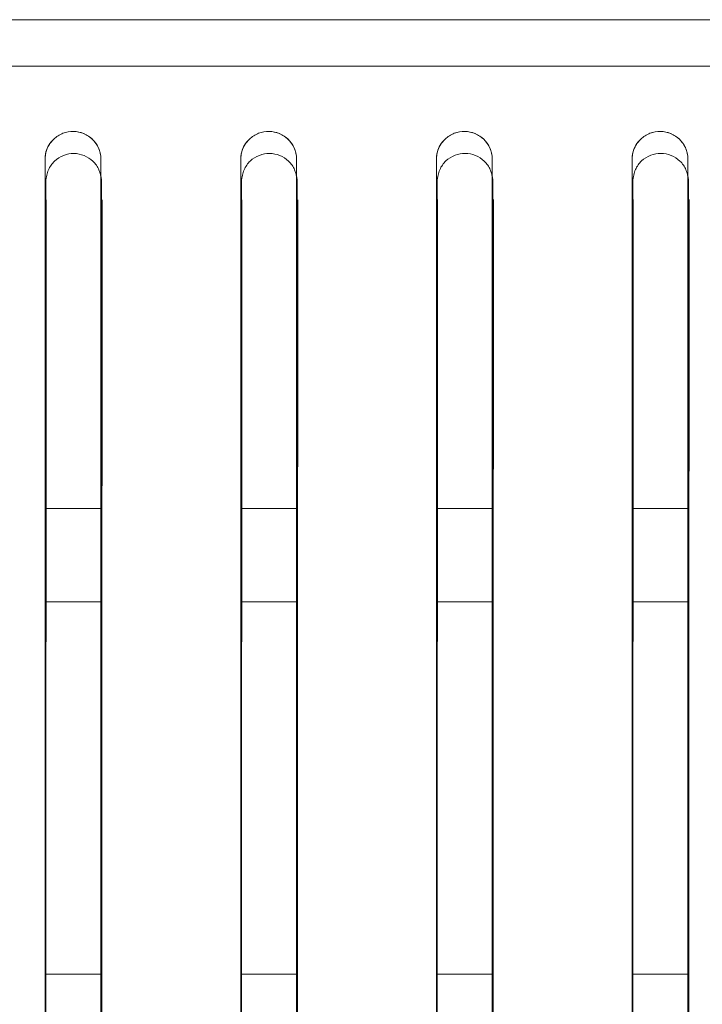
# Model space of a CAD drawing. Header units: millimetres. Extents: x 19 to 844, y 7 to 552.
# Tile 49 of 177: x 113 to 119, y 361 to 370. Entities that reach past the tile are written whole.
import ezdxf

# ---------------------------------------------------------------- set-up
doc = ezdxf.new("R2010")
doc.units = ezdxf.units.MM
doc.linetypes.add('PHANTOM', pattern=[12.7, 6.35, -1.27, 1.27, -1.27, 1.27, -1.27])

msp = doc.modelspace()

# ---------------------------------------------------------------- linework, layer by layer
at = {"color": 8, "linetype": 'PHANTOM', "lineweight": 0}
for p, q in [((113.8483, 365.4238), (113.3683, 365.4238)), ((115.5283, 365.4238), (115.0483, 365.4238)), ((117.2083, 365.4238), (116.7283, 365.4238)), ((118.8883, 365.4238), (118.4083, 365.4238)), ((113.3683, 364.6238), (113.8483, 364.6239)), ((115.0483, 364.6238), (115.5283, 364.6239)), ((116.7283, 364.6238), (117.2083, 364.6239)), ((118.4083, 364.6238), (118.8883, 364.6239)), ((113.8483, 361.4238), (113.3683, 361.4238)), ((115.5283, 361.4238), (115.0483, 361.4238)), ((117.2083, 361.4238), (116.7283, 361.4238)), ((118.8883, 361.4238), (118.4083, 361.4238))]:
    msp.add_line(p, q, dxfattribs=at)
at = {"color": 7, "linetype": 'Continuous', "lineweight": 15}
for points, knots in [([(270.6483, 369.6238), (268.7433, 369.6238), (264.9985, 369.6238), (259.4789, 369.6238), (254.1546, 369.6238), (247.0542, 369.6238), (238.2712, 369.6238), (224.2799, 369.6238), (207.1254, 369.6238), (186.6484, 369.6238), (166.1715, 369.6238), (149.017, 369.6238), (135.0257, 369.6238), (124.4679, 369.6238), (113.6224, 369.6238), (106.3933, 369.6238), (102.6483, 369.6238)], [0, 0, 0, 0, 0.03402, 0.066877, 0.09857, 0.1291, 0.193677, 0.255413, 0.378944, 0.5, 0.621055, 0.744586, 0.806322, 0.870899, 0.933122, 1, 1, 1, 1]), ([(102.6483, 369.2238), (104.4848, 369.2238), (108.1381, 369.2238), (113.5887, 369.2238), (118.9804, 369.2239), (126.1168, 369.2239), (134.9675, 369.2239), (148.9588, 369.224), (166.1691, 369.2239), (186.6484, 369.2235), (207.1277, 369.2239), (224.3379, 369.224), (238.3292, 369.2239), (248.9772, 369.2239), (259.767, 369.2238), (266.995, 369.2238), (270.6483, 369.2238)], [0, 0, 0, 0, 0.032796, 0.065242, 0.097337, 0.129081, 0.192682, 0.255389, 0.378927, 0.5, 0.621074, 0.744611, 0.807318, 0.870919, 0.934758, 1, 1, 1, 1]), ([(102.6483, 369.2238), (104.5536, 369.2238), (108.2987, 369.2238), (113.8181, 369.2238), (119.141, 369.2238), (126.2404, 369.2238), (135.0223, 369.2238), (149.0136, 369.2238), (166.1691, 369.2238), (186.6484, 369.2238), (207.1277, 369.2238), (224.2831, 369.2238), (238.2744, 369.2238), (248.8306, 369.2238), (259.6752, 369.2238), (266.9033, 369.2238), (270.6483, 369.2238)], [0, 0, 0, 0, 0.034025, 0.06688, 0.098566, 0.129082, 0.19366, 0.255389, 0.378927, 0.5, 0.621074, 0.744612, 0.806339, 0.870919, 0.933119, 1, 1, 1, 1]), ([(113.8483, 368.4238), (113.8481, 368.4328), (113.8476, 368.4504), (113.8433, 368.4763), (113.8339, 368.5104), (113.8142, 368.5516), (113.7719, 368.6039), (113.7054, 368.6501), (113.6129, 368.6698), (113.5348, 368.6561), (113.479, 368.6277), (113.4369, 368.594), (113.3992, 368.5479), (113.3727, 368.488), (113.3698, 368.4455), (113.3683, 368.4238)], [0, 0, 0, 0, 0.037128, 0.073252, 0.108745, 0.18353, 0.258965, 0.3787, 0.49472, 0.612205, 0.672966, 0.736152, 0.824097, 0.910013, 1, 1, 1, 1]), ([(113.3683, 368.4238), (113.3687, 368.4338), (113.3694, 368.4524), (113.3742, 368.4783), (113.3805, 368.5001), (113.3914, 368.5285), (113.4103, 368.5622), (113.4518, 368.6105), (113.519, 368.6534), (113.6124, 368.6695), (113.7041, 368.6504), (113.7682, 368.6074), (113.808, 368.5598), (113.8291, 368.521), (113.8449, 368.475), (113.8471, 368.4428), (113.8483, 368.4236)], [0, 0, 0, 0, 0.041324, 0.077594, 0.108811, 0.134976, 0.202704, 0.26455, 0.389366, 0.505024, 0.617309, 0.740474, 0.800004, 0.866638, 0.92026, 1, 1, 1, 1]), ([(115.5283, 368.4238), (115.5281, 368.4328), (115.5276, 368.4504), (115.5233, 368.4763), (115.5139, 368.5104), (115.4942, 368.5515), (115.4519, 368.6039), (115.3854, 368.6501), (115.2929, 368.6698), (115.2147, 368.6561), (115.159, 368.6277), (115.1168, 368.5939), (115.0792, 368.5479), (115.0527, 368.488), (115.0498, 368.4455), (115.0483, 368.4238)], [0, 0, 0, 0, 0.037113, 0.073223, 0.108703, 0.183472, 0.2589, 0.378661, 0.494734, 0.612271, 0.673045, 0.736236, 0.824163, 0.910051, 1, 1, 1, 1]), ([(115.0483, 368.4238), (115.0487, 368.4338), (115.0494, 368.4524), (115.0542, 368.4783), (115.0605, 368.5001), (115.0714, 368.5285), (115.0902, 368.5621), (115.1318, 368.6104), (115.199, 368.6534), (115.2923, 368.6695), (115.3841, 368.6504), (115.4482, 368.6074), (115.488, 368.5598), (115.5091, 368.521), (115.5249, 368.475), (115.5271, 368.4428), (115.5283, 368.4236)], [0, 0, 0, 0, 0.04131, 0.077566, 0.108768, 0.134916, 0.202634, 0.264467, 0.389313, 0.505012, 0.617351, 0.740541, 0.80007, 0.866693, 0.920322, 1, 1, 1, 1]), ([(117.2083, 368.4238), (117.2081, 368.4328), (117.2076, 368.4504), (117.2033, 368.4763), (117.1939, 368.5104), (117.1742, 368.5515), (117.1319, 368.6039), (117.0654, 368.6501), (116.9728, 368.6698), (116.8947, 368.6561), (116.8389, 368.6277), (116.7968, 368.5939), (116.7591, 368.5478), (116.7327, 368.488), (116.7298, 368.4455), (116.7283, 368.4238)], [0, 0, 0, 0, 0.037099, 0.073195, 0.10866, 0.183415, 0.258836, 0.378622, 0.494746, 0.612334, 0.673121, 0.736318, 0.824228, 0.910089, 1, 1, 1, 1]), ([(116.7283, 368.4238), (116.7287, 368.4338), (116.7294, 368.4524), (116.7342, 368.4783), (116.7405, 368.5001), (116.7514, 368.5285), (116.7702, 368.5621), (116.8118, 368.6104), (116.879, 368.6533), (116.9723, 368.6695), (117.0641, 368.6504), (117.1282, 368.6074), (117.168, 368.5598), (117.1892, 368.521), (117.2049, 368.475), (117.2071, 368.4428), (117.2083, 368.4236)], [0, 0, 0, 0, 0.041298, 0.07754, 0.108726, 0.134857, 0.202566, 0.264387, 0.389263, 0.505001, 0.617393, 0.740609, 0.800136, 0.866746, 0.920384, 1, 1, 1, 1]), ([(118.8883, 368.4238), (118.8881, 368.4327), (118.8876, 368.4504), (118.8833, 368.4762), (118.8739, 368.5103), (118.8542, 368.5515), (118.8119, 368.6039), (118.7454, 368.6501), (118.6528, 368.6698), (118.5747, 368.6561), (118.5189, 368.6277), (118.4768, 368.5939), (118.4391, 368.5478), (118.4127, 368.488), (118.4098, 368.4455), (118.4083, 368.4238)], [0, 0, 0, 0, 0.037085, 0.073167, 0.108618, 0.183359, 0.258773, 0.378582, 0.494757, 0.612396, 0.673195, 0.736397, 0.824291, 0.910125, 1, 1, 1, 1]), ([(118.4083, 368.4238), (118.4087, 368.4338), (118.4094, 368.4524), (118.4142, 368.4783), (118.4205, 368.5001), (118.4314, 368.5285), (118.4502, 368.5621), (118.4917, 368.6104), (118.5589, 368.6533), (118.6523, 368.6695), (118.7441, 368.6504), (118.8082, 368.6074), (118.848, 368.5598), (118.8692, 368.521), (118.8849, 368.475), (118.8871, 368.4428), (118.8883, 368.4236)], [0, 0, 0, 0, 0.041286, 0.077515, 0.108686, 0.1348, 0.202499, 0.264308, 0.389214, 0.504993, 0.617436, 0.740676, 0.800202, 0.8668, 0.920447, 1, 1, 1, 1]), ([(113.3683, 341.6238), (113.3683, 344.7435), (113.3683, 351.7866), (113.3683, 360.6795), (113.3683, 366.4816), (113.3683, 368.4238)], [0.3049564, 0.3049564, 0.3049564, 0.3049564, 0.5, 0.75, 0.8763283, 0.8763283, 0.8763283, 0.8763283]), ([(113.3683, 368.4238), (113.3683, 368.1021), (113.3683, 367.4614), (113.3683, 366.5029), (113.3683, 365.5515), (113.3683, 364.6071), (113.3683, 363.6699), (113.3683, 362.7396), (113.3683, 360.9938), (113.3683, 358.4719), (113.3683, 355.111), (113.3683, 351.7823), (113.3683, 349.1444), (113.3683, 347.2641), (113.3683, 346.1074), (113.3683, 344.9657), (113.3683, 343.8389), (113.3683, 342.7273), (113.3683, 341.9897), (113.3683, 341.6239)], [0, 0, 0, 0, 0.036913, 0.0735, 0.109761, 0.145696, 0.181307, 0.216594, 0.251557, 0.379679, 0.502048, 0.629547, 0.751462, 0.794543, 0.836955, 0.878703, 0.919791, 0.960222, 1, 1, 1, 1]), ([(113.8542, 368.2344), (113.8528, 368.2465), (113.8501, 368.2698), (113.8424, 368.3029), (113.8303, 368.3378), (113.8108, 368.3739), (113.7716, 368.4198), (113.7073, 368.4613), (113.6164, 368.4803), (113.5247, 368.4627), (113.4591, 368.4212), (113.4187, 368.3751), (113.3961, 368.3337), (113.3809, 368.2862), (113.3765, 368.2523), (113.3742, 368.2342)], [0, 0, 0, 0, 0.050837, 0.097757, 0.141174, 0.203812, 0.264899, 0.383949, 0.498165, 0.612706, 0.732963, 0.794578, 0.857709, 0.924474, 1, 1, 1, 1]), ([(113.8542, 368.2344), (113.8528, 368.2465), (113.8501, 368.2698), (113.8424, 368.3029), (113.8303, 368.3378), (113.8108, 368.3739), (113.7716, 368.4198), (113.7073, 368.4613), (113.6164, 368.4803), (113.5247, 368.4627), (113.4591, 368.4212), (113.4187, 368.3751), (113.3961, 368.3337), (113.3809, 368.2862), (113.3765, 368.2523), (113.3742, 368.2342)], [0, 0, 0, 0, 0.050837, 0.097757, 0.141174, 0.203812, 0.264899, 0.383949, 0.498165, 0.612706, 0.732963, 0.794578, 0.857709, 0.924474, 1, 1, 1, 1]), ([(113.8542, 368.2344), (113.8528, 368.2465), (113.8501, 368.2698), (113.8424, 368.3029), (113.8303, 368.3379), (113.8108, 368.3739), (113.7716, 368.4198), (113.7072, 368.4613), (113.6164, 368.4803), (113.5247, 368.4627), (113.4591, 368.4212), (113.4187, 368.3751), (113.3961, 368.3337), (113.3809, 368.2862), (113.3765, 368.2523), (113.3742, 368.2342)], [0, 0, 0, 0, 0.050841, 0.097763, 0.141181, 0.203821, 0.264908, 0.383955, 0.498165, 0.6127, 0.732954, 0.794569, 0.857701, 0.924469, 1, 1, 1, 1]), ([(113.8542, 368.2344), (113.8528, 368.2465), (113.8501, 368.2698), (113.8424, 368.3029), (113.8303, 368.3379), (113.8108, 368.3739), (113.7716, 368.4198), (113.7072, 368.4613), (113.6164, 368.4803), (113.5247, 368.4627), (113.4591, 368.4212), (113.4187, 368.3751), (113.3961, 368.3337), (113.3809, 368.2862), (113.3765, 368.2523), (113.3742, 368.2342)], [0, 0, 0, 0, 0.050841, 0.097763, 0.141181, 0.203821, 0.264908, 0.383955, 0.498165, 0.6127, 0.732954, 0.794569, 0.857701, 0.924469, 1, 1, 1, 1]), ([(113.8483, 341.6238), (113.8483, 344.7402), (113.8483, 351.7784), (113.8483, 360.6715), (113.8483, 366.4767), (113.8483, 368.4238)], [0.3050808, 0.3050808, 0.3050808, 0.3050808, 0.5, 0.75, 0.8767002, 0.8767002, 0.8767002, 0.8767002]), ([(113.8483, 341.6238), (113.8483, 341.8226), (113.8483, 342.222), (113.8483, 342.8228), (113.8483, 343.428), (113.8483, 344.0378), (113.8483, 344.652), (113.8483, 345.2706), (113.8483, 345.8938), (113.8483, 346.5214), (113.8483, 347.1535), (113.8483, 347.7901), (113.8483, 349.3201), (113.8483, 351.7823), (113.8483, 355.1108), (113.8483, 358.4718), (113.8483, 361.2271), (113.8483, 363.4428), (113.8483, 365.0844), (113.8483, 366.7481), (113.8483, 367.8622), (113.8483, 368.4236)], [0, 0, 0, 0, 0.021615, 0.043424, 0.065429, 0.087628, 0.110024, 0.132617, 0.155408, 0.178396, 0.201583, 0.22497, 0.248557, 0.370465, 0.497981, 0.620331, 0.748466, 0.809851, 0.872233, 0.935615, 1, 1, 1, 1]), ([(115.0483, 341.6238), (115.0483, 344.7321), (115.0483, 351.7581), (115.0483, 360.6515), (115.0483, 366.4647), (115.0483, 368.4238)], [0.3053887, 0.3053887, 0.3053887, 0.3053887, 0.5, 0.75, 0.8776208, 0.8776208, 0.8776208, 0.8776208]), ([(115.0483, 368.4238), (115.0483, 368.102), (115.0483, 367.4612), (115.0483, 366.5025), (115.0483, 365.551), (115.0483, 364.6067), (115.0483, 363.6695), (115.0483, 362.7395), (115.0483, 360.9935), (115.0483, 358.4716), (115.0483, 355.1106), (115.0483, 351.7823), (115.0483, 349.1442), (115.0483, 347.2639), (115.0483, 346.107), (115.0483, 344.9652), (115.0483, 343.8384), (115.0483, 342.727), (115.0483, 341.9895), (115.0483, 341.6239)], [0, 0, 0, 0, 0.036913, 0.073497, 0.109753, 0.145681, 0.181282, 0.216555, 0.251503, 0.379648, 0.501978, 0.6295, 0.751412, 0.794513, 0.836941, 0.8787, 0.919793, 0.960225, 1, 1, 1, 1]), ([(115.5341, 368.2349), (115.5327, 368.247), (115.53, 368.2703), (115.5223, 368.3035), (115.5102, 368.3384), (115.4907, 368.3745), (115.4514, 368.4203), (115.3871, 368.4618), (115.2963, 368.4808), (115.2045, 368.4632), (115.139, 368.4218), (115.0986, 368.3756), (115.076, 368.3343), (115.0608, 368.2867), (115.0564, 368.2528), (115.0541, 368.2348)], [0, 0, 0, 0, 0.050847, 0.097773, 0.141191, 0.203835, 0.26493, 0.384004, 0.498232, 0.612775, 0.733022, 0.794626, 0.857744, 0.924494, 1, 1, 1, 1]), ([(115.5341, 368.2349), (115.5327, 368.247), (115.53, 368.2703), (115.5223, 368.3035), (115.5102, 368.3384), (115.4907, 368.3745), (115.4514, 368.4203), (115.3871, 368.4618), (115.2963, 368.4808), (115.2045, 368.4632), (115.139, 368.4218), (115.0986, 368.3756), (115.076, 368.3343), (115.0608, 368.2867), (115.0564, 368.2528), (115.0541, 368.2348)], [0, 0, 0, 0, 0.050847, 0.097773, 0.141191, 0.203835, 0.26493, 0.384004, 0.498232, 0.612775, 0.733022, 0.794626, 0.857744, 0.924494, 1, 1, 1, 1]), ([(115.5341, 368.2349), (115.5327, 368.247), (115.53, 368.2703), (115.5223, 368.3035), (115.5102, 368.3384), (115.4907, 368.3745), (115.4514, 368.4204), (115.3871, 368.4618), (115.2963, 368.4808), (115.2045, 368.4632), (115.139, 368.4218), (115.0986, 368.3756), (115.076, 368.3343), (115.0608, 368.2867), (115.0564, 368.2528), (115.0541, 368.2348)], [0, 0, 0, 0, 0.05085, 0.097779, 0.141199, 0.203844, 0.264939, 0.38401, 0.498232, 0.612769, 0.733013, 0.794617, 0.857736, 0.924489, 1, 1, 1, 1]), ([(115.5341, 368.2349), (115.5327, 368.247), (115.53, 368.2703), (115.5223, 368.3035), (115.5102, 368.3384), (115.4907, 368.3745), (115.4514, 368.4204), (115.3871, 368.4618), (115.2963, 368.4808), (115.2045, 368.4632), (115.139, 368.4218), (115.0986, 368.3756), (115.076, 368.3343), (115.0608, 368.2867), (115.0564, 368.2528), (115.0541, 368.2348)], [0, 0, 0, 0, 0.05085, 0.097779, 0.141199, 0.203844, 0.264939, 0.38401, 0.498232, 0.612769, 0.733013, 0.794617, 0.857736, 0.924489, 1, 1, 1, 1]), ([(115.5283, 341.6238), (115.5283, 344.7288), (115.5283, 351.7501), (115.5283, 360.6436), (115.5283, 366.4599), (115.5283, 368.4238)], [0.3055106, 0.3055106, 0.3055106, 0.3055106, 0.5, 0.75, 0.8779853, 0.8779853, 0.8779853, 0.8779853]), ([(115.5283, 341.6238), (115.5283, 341.8225), (115.5283, 342.2218), (115.5283, 342.8224), (115.5283, 343.4276), (115.5283, 344.0372), (115.5283, 344.6514), (115.5283, 345.2701), (115.5283, 345.8933), (115.5283, 346.5211), (115.5283, 347.1533), (115.5283, 347.7901), (115.5283, 349.32), (115.5283, 351.7822), (115.5283, 355.1104), (115.5283, 358.4715), (115.5283, 361.2267), (115.5283, 363.4426), (115.5283, 365.084), (115.5283, 366.7478), (115.5283, 367.8621), (115.5283, 368.4236)], [0, 0, 0, 0, 0.0216125, 0.0434206, 0.065425, 0.0876264, 0.1100254, 0.1326228, 0.1554192, 0.1784151, 0.2016112, 0.225008, 0.2486062, 0.3705115, 0.4980499, 0.6203609, 0.7485202, 0.8098793, 0.8722438, 0.9356165, 1, 1, 1, 1]), ([(116.7283, 341.6238), (116.7283, 344.7209), (116.7283, 351.7303), (116.7283, 360.6241), (116.7283, 366.4482), (116.7283, 368.4238)], [0.3058122, 0.3058122, 0.3058122, 0.3058122, 0.5, 0.75, 0.8788871, 0.8788871, 0.8788871, 0.8788871]), ([(116.7283, 368.4238), (116.7283, 368.1019), (116.7283, 367.461), (116.7283, 366.5021), (116.7283, 365.5505), (116.7283, 364.6062), (116.7283, 363.6692), (116.7283, 362.7394), (116.7283, 360.9931), (116.7283, 358.4714), (116.7283, 355.1102), (116.7283, 351.7822), (116.7283, 349.1441), (116.7283, 347.2638), (116.7283, 346.1066), (116.7283, 344.9646), (116.7283, 343.8379), (116.7283, 342.7267), (116.7283, 341.9894), (116.7283, 341.6239)], [0, 0, 0, 0, 0.036914, 0.073496, 0.109747, 0.145667, 0.181257, 0.216518, 0.25145, 0.379619, 0.50191, 0.629454, 0.751363, 0.794484, 0.836928, 0.878697, 0.919796, 0.960229, 1, 1, 1, 1]), ([(117.214, 368.2354), (117.2126, 368.2476), (117.2099, 368.2709), (117.2022, 368.304), (117.1901, 368.339), (117.1706, 368.375), (117.1313, 368.4209), (117.0669, 368.4624), (116.9761, 368.4813), (116.8844, 368.4637), (116.8189, 368.4223), (116.7785, 368.3761), (116.7559, 368.3348), (116.7407, 368.2872), (116.7364, 368.2533), (116.7341, 368.2353)], [0, 0, 0, 0, 0.050857, 0.097789, 0.14121, 0.203858, 0.264962, 0.384059, 0.498299, 0.612844, 0.73308, 0.794674, 0.857779, 0.924513, 1, 1, 1, 1]), ([(117.214, 368.2354), (117.2126, 368.2476), (117.2099, 368.2709), (117.2022, 368.304), (117.1901, 368.339), (117.1706, 368.375), (117.1313, 368.4209), (117.0669, 368.4624), (116.9761, 368.4813), (116.8844, 368.4637), (116.8189, 368.4223), (116.7785, 368.3761), (116.7559, 368.3348), (116.7407, 368.2872), (116.7364, 368.2533), (116.7341, 368.2353)], [0, 0, 0, 0, 0.050857, 0.097789, 0.14121, 0.203858, 0.264962, 0.384059, 0.498299, 0.612844, 0.73308, 0.794674, 0.857779, 0.924513, 1, 1, 1, 1]), ([(117.214, 368.2354), (117.2126, 368.2476), (117.2099, 368.2709), (117.2022, 368.304), (117.1901, 368.339), (117.1706, 368.375), (117.1313, 368.4209), (117.0669, 368.4624), (116.9761, 368.4813), (116.8844, 368.4637), (116.8189, 368.4223), (116.7785, 368.3761), (116.7559, 368.3348), (116.7407, 368.2872), (116.7364, 368.2533), (116.7341, 368.2353)], [0, 0, 0, 0, 0.05086, 0.097795, 0.141218, 0.203867, 0.264971, 0.384065, 0.498299, 0.612838, 0.733071, 0.794664, 0.85777, 0.924508, 1, 1, 1, 1]), ([(117.214, 368.2354), (117.2126, 368.2476), (117.2099, 368.2709), (117.2022, 368.304), (117.1901, 368.339), (117.1706, 368.375), (117.1313, 368.4209), (117.0669, 368.4624), (116.9761, 368.4813), (116.8844, 368.4637), (116.8189, 368.4223), (116.7785, 368.3761), (116.7559, 368.3348), (116.7407, 368.2872), (116.7364, 368.2533), (116.7341, 368.2353)], [0, 0, 0, 0, 0.05086, 0.097795, 0.141218, 0.203867, 0.264971, 0.384065, 0.498299, 0.612838, 0.733071, 0.794664, 0.85777, 0.924508, 1, 1, 1, 1]), ([(117.2083, 341.6238), (117.2083, 344.7177), (117.2083, 351.7225), (117.2083, 360.6164), (117.2083, 366.4436), (117.2083, 368.4238)], [0.3059316, 0.3059316, 0.3059316, 0.3059316, 0.5, 0.75, 0.879244, 0.879244, 0.879244, 0.879244]), ([(117.2083, 341.6238), (117.2083, 341.8424), (117.2083, 342.2819), (117.2083, 342.9431), (117.2083, 343.6099), (117.2083, 344.2822), (117.2083, 344.9601), (117.2083, 345.6434), (117.2083, 346.3323), (117.2083, 347.0266), (117.2083, 347.7265), (117.2083, 349.2987), (117.2083, 351.7822), (117.2083, 355.11), (117.2083, 358.4713), (117.2083, 361.2263), (117.2083, 363.4423), (117.2083, 365.0836), (117.2083, 366.7475), (117.2083, 367.8619), (117.2083, 368.4236)], [0, 0, 0, 0, 0.023782, 0.047802, 0.072061, 0.096561, 0.121302, 0.146285, 0.171511, 0.196981, 0.222695, 0.248655, 0.370557, 0.498118, 0.620389, 0.748573, 0.809906, 0.872253, 0.935617, 1, 1, 1, 1]), ([(118.4083, 341.6238), (118.4083, 344.7099), (118.4083, 351.7031), (118.4083, 360.5973), (118.4083, 366.4321), (118.4083, 368.4238)], [0.3062268, 0.3062268, 0.3062268, 0.3062268, 0.5, 0.75, 0.8801269, 0.8801269, 0.8801269, 0.8801269]), ([(118.4083, 368.4238), (118.4083, 368.1018), (118.4083, 367.4607), (118.4083, 366.5017), (118.4083, 365.5501), (118.4083, 364.6058), (118.4083, 363.6688), (118.4083, 362.7392), (118.4083, 360.9928), (118.4083, 358.4711), (118.4083, 355.1099), (118.4083, 351.7822), (118.4083, 349.1439), (118.4083, 347.2636), (118.4083, 346.1061), (118.4083, 344.9641), (118.4083, 343.8374), (118.4083, 342.7264), (118.4083, 341.9893), (118.4083, 341.6239)], [0, 0, 0, 0, 0.036915, 0.073495, 0.109741, 0.145654, 0.181234, 0.216482, 0.251397, 0.379592, 0.501843, 0.629409, 0.751314, 0.794456, 0.836915, 0.878694, 0.919799, 0.960233, 1, 1, 1, 1]), ([(118.8939, 368.2359), (118.8925, 368.2481), (118.8898, 368.2714), (118.8821, 368.3045), (118.87, 368.3395), (118.8505, 368.3756), (118.8111, 368.4215), (118.7468, 368.4629), (118.656, 368.4818), (118.5643, 368.4642), (118.4987, 368.4228), (118.4584, 368.3766), (118.4358, 368.3353), (118.4206, 368.2877), (118.4163, 368.2538), (118.414, 368.2358)], [0, 0, 0, 0, 0.050867, 0.097805, 0.141229, 0.203882, 0.264994, 0.384115, 0.498366, 0.612912, 0.733137, 0.79472, 0.857812, 0.924532, 1, 1, 1, 1]), ([(118.8939, 368.2359), (118.8925, 368.2481), (118.8898, 368.2714), (118.8821, 368.3045), (118.87, 368.3395), (118.8505, 368.3756), (118.8111, 368.4215), (118.7468, 368.4629), (118.656, 368.4818), (118.5643, 368.4642), (118.4987, 368.4228), (118.4584, 368.3766), (118.4358, 368.3353), (118.4206, 368.2877), (118.4163, 368.2538), (118.414, 368.2358)], [0, 0, 0, 0, 0.050867, 0.097805, 0.141229, 0.203882, 0.264994, 0.384115, 0.498366, 0.612912, 0.733137, 0.79472, 0.857812, 0.924532, 1, 1, 1, 1]), ([(118.8939, 368.2359), (118.8925, 368.2481), (118.8898, 368.2714), (118.8821, 368.3045), (118.87, 368.3395), (118.8505, 368.3756), (118.8111, 368.4215), (118.7468, 368.4629), (118.656, 368.4818), (118.5643, 368.4642), (118.4988, 368.4228), (118.4584, 368.3766), (118.4358, 368.3353), (118.4206, 368.2877), (118.4163, 368.2538), (118.414, 368.2358)], [0, 0, 0, 0, 0.050871, 0.097811, 0.141237, 0.203891, 0.265003, 0.38412, 0.498366, 0.612906, 0.733128, 0.794711, 0.857804, 0.924527, 1, 1, 1, 1]), ([(118.8939, 368.2359), (118.8925, 368.2481), (118.8898, 368.2714), (118.8821, 368.3045), (118.87, 368.3395), (118.8505, 368.3756), (118.8111, 368.4215), (118.7468, 368.4629), (118.656, 368.4818), (118.5643, 368.4642), (118.4988, 368.4228), (118.4584, 368.3766), (118.4358, 368.3353), (118.4206, 368.2877), (118.4163, 368.2538), (118.414, 368.2358)], [0, 0, 0, 0, 0.050871, 0.097811, 0.141237, 0.203891, 0.265003, 0.38412, 0.498366, 0.612906, 0.733128, 0.794711, 0.857804, 0.924527, 1, 1, 1, 1]), ([(118.8883, 341.6238), (118.8883, 344.7068), (118.8883, 351.6955), (118.8883, 360.5898), (118.8883, 366.4276), (118.8883, 368.4238)], [0.3063436, 0.3063436, 0.3063436, 0.3063436, 0.5, 0.75, 0.8804762, 0.8804762, 0.8804762, 0.8804762]), ([(118.8883, 341.6238), (118.8883, 341.8423), (118.8883, 342.2817), (118.8883, 342.9428), (118.8883, 343.6095), (118.8883, 344.2817), (118.8883, 344.9595), (118.8883, 345.6429), (118.8883, 346.3319), (118.8883, 347.0264), (118.8883, 347.7265), (118.8883, 349.2987), (118.8883, 351.7821), (118.8883, 355.1096), (118.8883, 358.471), (118.8883, 361.2259), (118.8883, 363.4421), (118.8883, 365.0831), (118.8883, 366.7471), (118.8883, 367.8618), (118.8883, 368.4236)], [0, 0, 0, 0, 0.023779, 0.047797, 0.072058, 0.09656, 0.121305, 0.146293, 0.171527, 0.197006, 0.222731, 0.248703, 0.370602, 0.498184, 0.620417, 0.748625, 0.809932, 0.872262, 0.935617, 1, 1, 1, 1]), ([(113.3742, 368.2342), (113.3734, 365.7767), (113.3716, 360.8748), (113.37, 353.9466), (113.369, 347.5412), (113.3687, 343.5802), (113.3685, 341.6228)], [0, 0, 0, 0, 0.283134, 0.564751, 0.784913, 1, 1, 1, 1]), ([(113.3742, 368.2342), (113.3734, 365.7767), (113.3716, 360.8748), (113.37, 353.9466), (113.369, 347.5412), (113.3687, 343.5802), (113.3685, 341.6228)], [0, 0, 0, 0, 0.283134, 0.564751, 0.784913, 1, 1, 1, 1]), ([(113.3742, 368.2342), (113.3734, 365.7767), (113.3716, 360.8748), (113.37, 353.9466), (113.369, 347.5412), (113.3687, 343.5802), (113.3685, 341.6228)], [0, 0, 0, 0, 0.2831343, 0.5647505, 0.7849133, 1, 1, 1, 1]), ([(113.3742, 368.2342), (113.3734, 365.7767), (113.3716, 360.8748), (113.37, 353.9466), (113.369, 347.5412), (113.3687, 343.5802), (113.3685, 341.6228)], [0, 0, 0, 0, 0.2831343, 0.5647505, 0.7849133, 1, 1, 1, 1]), ([(113.8485, 341.5083), (113.8487, 344.6105), (113.8494, 351.6226), (113.8515, 360.4952), (113.8535, 366.2904), (113.8542, 368.2344)], [0.3050834, 0.3050834, 0.3050834, 0.3050834, 0.5, 0.75, 0.8767002, 0.8767002, 0.8767002, 0.8767002]), ([(113.8485, 341.5083), (113.8487, 344.6105), (113.8494, 351.6226), (113.8515, 360.4952), (113.8535, 366.2904), (113.8542, 368.2344)], [0.3050834, 0.3050834, 0.3050834, 0.3050834, 0.5, 0.75, 0.8767002, 0.8767002, 0.8767002, 0.8767002]), ([(113.8485, 341.5083), (113.8487, 344.6105), (113.8494, 351.6226), (113.8515, 360.4952), (113.8535, 366.2904), (113.8542, 368.2344)], [0.3050834, 0.3050834, 0.3050834, 0.3050834, 0.5, 0.75, 0.8767002, 0.8767002, 0.8767002, 0.8767002]), ([(113.8485, 341.5083), (113.8487, 344.6105), (113.8494, 351.6226), (113.8515, 360.4952), (113.8535, 366.2904), (113.8542, 368.2344)], [0.3050834, 0.3050834, 0.3050834, 0.3050834, 0.5, 0.75, 0.8767002, 0.8767002, 0.8767002, 0.8767002]), ([(115.0541, 368.2348), (115.0533, 365.7772), (115.0516, 360.8747), (115.05, 353.9467), (115.049, 347.5412), (115.0487, 343.5803), (115.0485, 341.6228)], [0, 0, 0, 0, 0.283075, 0.564681, 0.784866, 1, 1, 1, 1]), ([(115.0541, 368.2348), (115.0533, 365.7772), (115.0516, 360.8747), (115.05, 353.9467), (115.049, 347.5412), (115.0487, 343.5803), (115.0485, 341.6228)], [0, 0, 0, 0, 0.283075, 0.564681, 0.784866, 1, 1, 1, 1]), ([(115.0541, 368.2348), (115.0533, 365.7772), (115.0516, 360.8747), (115.05, 353.9467), (115.049, 347.5412), (115.0487, 343.5803), (115.0485, 341.6228)], [0, 0, 0, 0, 0.283075, 0.564681, 0.784866, 1, 1, 1, 1]), ([(115.0541, 368.2348), (115.0533, 365.7772), (115.0516, 360.8747), (115.05, 353.9467), (115.049, 347.5412), (115.0487, 343.5803), (115.0485, 341.6228)], [0, 0, 0, 0, 0.283075, 0.564681, 0.784866, 1, 1, 1, 1]), ([(115.5285, 341.5084), (115.5287, 344.5993), (115.5294, 351.5946), (115.5314, 360.4677), (115.5334, 366.2741), (115.5341, 368.2349)], [0.3055131, 0.3055131, 0.3055131, 0.3055131, 0.5, 0.75, 0.8779853, 0.8779853, 0.8779853, 0.8779853]), ([(115.5285, 341.5084), (115.5287, 344.5993), (115.5294, 351.5946), (115.5314, 360.4677), (115.5334, 366.2741), (115.5341, 368.2349)], [0.3055131, 0.3055131, 0.3055131, 0.3055131, 0.5, 0.75, 0.8779853, 0.8779853, 0.8779853, 0.8779853]), ([(115.5285, 341.5084), (115.5287, 344.5993), (115.5294, 351.5946), (115.5314, 360.4677), (115.5334, 366.2741), (115.5341, 368.2349)], [0.3055131, 0.3055131, 0.3055131, 0.3055131, 0.5, 0.75, 0.8779853, 0.8779853, 0.8779853, 0.8779853]), ([(115.5285, 341.5084), (115.5287, 344.5993), (115.5294, 351.5946), (115.5314, 360.4677), (115.5334, 366.2741), (115.5341, 368.2349)], [0.3055131, 0.3055131, 0.3055131, 0.3055131, 0.5, 0.75, 0.8779853, 0.8779853, 0.8779853, 0.8779853]), ([(116.7341, 368.2353), (116.7332, 365.7776), (116.7315, 360.8746), (116.73, 353.9467), (116.729, 347.5412), (116.7287, 343.5804), (116.7285, 341.6228)], [0, 0, 0, 0, 0.283018, 0.564613, 0.78482, 1, 1, 1, 1]), ([(116.7341, 368.2353), (116.7332, 365.7776), (116.7315, 360.8746), (116.73, 353.9467), (116.729, 347.5412), (116.7287, 343.5804), (116.7285, 341.6228)], [0, 0, 0, 0, 0.283018, 0.564613, 0.78482, 1, 1, 1, 1]), ([(116.7341, 368.2353), (116.7332, 365.7776), (116.7315, 360.8746), (116.73, 353.9467), (116.729, 347.5412), (116.7287, 343.5804), (116.7285, 341.6228)], [0, 0, 0, 0, 0.283018, 0.564613, 0.78482, 1, 1, 1, 1]), ([(116.7341, 368.2353), (116.7332, 365.7776), (116.7315, 360.8746), (116.73, 353.9467), (116.729, 347.5412), (116.7287, 343.5804), (116.7285, 341.6228)], [0, 0, 0, 0, 0.283018, 0.564613, 0.78482, 1, 1, 1, 1]), ([(117.2085, 341.5085), (117.2087, 344.5883), (117.2094, 351.5673), (117.2114, 360.441), (117.2133, 366.2583), (117.214, 368.2354)], [0.3059341, 0.3059341, 0.3059341, 0.3059341, 0.5, 0.75, 0.879244, 0.879244, 0.879244, 0.879244]), ([(117.2085, 341.5085), (117.2087, 344.5883), (117.2094, 351.5673), (117.2114, 360.441), (117.2133, 366.2583), (117.214, 368.2354)], [0.3059341, 0.3059341, 0.3059341, 0.3059341, 0.5, 0.75, 0.879244, 0.879244, 0.879244, 0.879244]), ([(117.2085, 341.5085), (117.2087, 344.5883), (117.2094, 351.5673), (117.2114, 360.441), (117.2133, 366.2583), (117.214, 368.2354)], [0.3059341, 0.3059341, 0.3059341, 0.3059341, 0.5, 0.75, 0.879244, 0.879244, 0.879244, 0.879244]), ([(117.2085, 341.5085), (117.2087, 344.5883), (117.2094, 351.5673), (117.2114, 360.441), (117.2133, 366.2583), (117.214, 368.2354)], [0.3059341, 0.3059341, 0.3059341, 0.3059341, 0.5, 0.75, 0.879244, 0.879244, 0.879244, 0.879244]), ([(118.414, 368.2358), (118.4131, 365.778), (118.4115, 360.8745), (118.4099, 353.9468), (118.409, 347.5412), (118.4087, 343.5805), (118.4085, 341.6228)], [0, 0, 0, 0, 0.282961, 0.564547, 0.784774, 1, 1, 1, 1]), ([(118.414, 368.2358), (118.4131, 365.778), (118.4115, 360.8745), (118.4099, 353.9468), (118.409, 347.5412), (118.4087, 343.5805), (118.4085, 341.6228)], [0, 0, 0, 0, 0.282961, 0.564547, 0.784774, 1, 1, 1, 1]), ([(118.414, 368.2358), (118.4131, 365.778), (118.4115, 360.8745), (118.4099, 353.9468), (118.409, 347.5412), (118.4087, 343.5805), (118.4085, 341.6228)], [0, 0, 0, 0, 0.2829609, 0.5645466, 0.7847741, 1, 1, 1, 1]), ([(118.414, 368.2358), (118.4131, 365.778), (118.4115, 360.8745), (118.4099, 353.9468), (118.409, 347.5412), (118.4087, 343.5805), (118.4085, 341.6228)], [0, 0, 0, 0, 0.2829609, 0.5645466, 0.7847741, 1, 1, 1, 1]), ([(118.8885, 341.5085), (118.8887, 344.5777), (118.8894, 351.5407), (118.8913, 360.4148), (118.8932, 366.2428), (118.8939, 368.2359)], [0.3063461, 0.3063461, 0.3063461, 0.3063461, 0.5, 0.75, 0.8804762, 0.8804762, 0.8804762, 0.8804762]), ([(118.8885, 341.5085), (118.8887, 344.5777), (118.8894, 351.5407), (118.8913, 360.4148), (118.8932, 366.2428), (118.8939, 368.2359)], [0.3063461, 0.3063461, 0.3063461, 0.3063461, 0.5, 0.75, 0.8804762, 0.8804762, 0.8804762, 0.8804762]), ([(118.8885, 341.5085), (118.8887, 344.5777), (118.8894, 351.5407), (118.8913, 360.4148), (118.8932, 366.2428), (118.8939, 368.2359)], [0.3063461, 0.3063461, 0.3063461, 0.3063461, 0.5, 0.75, 0.8804762, 0.8804762, 0.8804762, 0.8804762]), ([(118.8885, 341.5085), (118.8887, 344.5777), (118.8894, 351.5407), (118.8913, 360.4148), (118.8932, 366.2428), (118.8939, 368.2359)], [0.3063461, 0.3063461, 0.3063461, 0.3063461, 0.5, 0.75, 0.8804762, 0.8804762, 0.8804762, 0.8804762]), ([(113.3791, 368.0763), (113.3775, 365.6224), (113.3743, 360.7291), (113.3714, 353.8146), (113.3695, 347.4572), (113.369, 343.5399), (113.3687, 341.6209)], [0, 0, 0, 0, 0.28435, 0.56704, 0.7879, 1, 1, 1, 1]), ([(113.8487, 341.4119), (113.849, 344.5023), (113.8504, 351.4927), (113.8541, 360.3483), (113.8577, 366.1351), (113.8591, 368.0765)], [0.3050834, 0.3050834, 0.3050834, 0.3050834, 0.5, 0.75, 0.8767002, 0.8767002, 0.8767002, 0.8767002]), ([(115.059, 368.0772), (115.0574, 365.6233), (115.0543, 360.7293), (115.0514, 353.8149), (115.0495, 347.4573), (115.049, 343.54), (115.0487, 341.6209)], [0, 0, 0, 0, 0.2842903, 0.5669699, 0.7878507, 1, 1, 1, 1]), ([(115.5287, 341.4121), (115.529, 344.4913), (115.5303, 351.4651), (115.534, 360.3212), (115.5376, 366.1193), (115.5389, 368.0775)], [0.3055131, 0.3055131, 0.3055131, 0.3055131, 0.5, 0.75, 0.8779853, 0.8779853, 0.8779853, 0.8779853]), ([(116.7388, 368.0782), (116.7373, 365.6241), (116.7342, 360.7295), (116.7313, 353.8152), (116.7295, 347.4574), (116.729, 343.5402), (116.7287, 341.6209)], [0, 0, 0, 0, 0.284232, 0.566901, 0.787803, 1, 1, 1, 1]), ([(117.2087, 341.4122), (117.209, 344.4805), (117.2103, 351.438), (117.2139, 360.2948), (117.2174, 366.1038), (117.2188, 368.0784)], [0.3059341, 0.3059341, 0.3059341, 0.3059341, 0.5, 0.75, 0.879244, 0.879244, 0.879244, 0.879244]), ([(118.4186, 368.0791), (118.4171, 365.6249), (118.4141, 360.7297), (118.4113, 353.8155), (118.4095, 347.4576), (118.409, 343.5403), (118.4087, 341.6209)], [0, 0, 0, 0, 0.2841746, 0.5668332, 0.787756, 1, 1, 1, 1]), ([(118.8887, 341.4124), (118.889, 344.4699), (118.8903, 351.4116), (118.8938, 360.269), (118.8973, 366.0888), (118.8986, 368.0793)], [0.3063461, 0.3063461, 0.3063461, 0.3063461, 0.5, 0.75, 0.8804762, 0.8804762, 0.8804762, 0.8804762])]:
    msp.add_open_spline(points, degree=3, knots=knots, dxfattribs=at)

doc.saveas('drawing.dxf')
